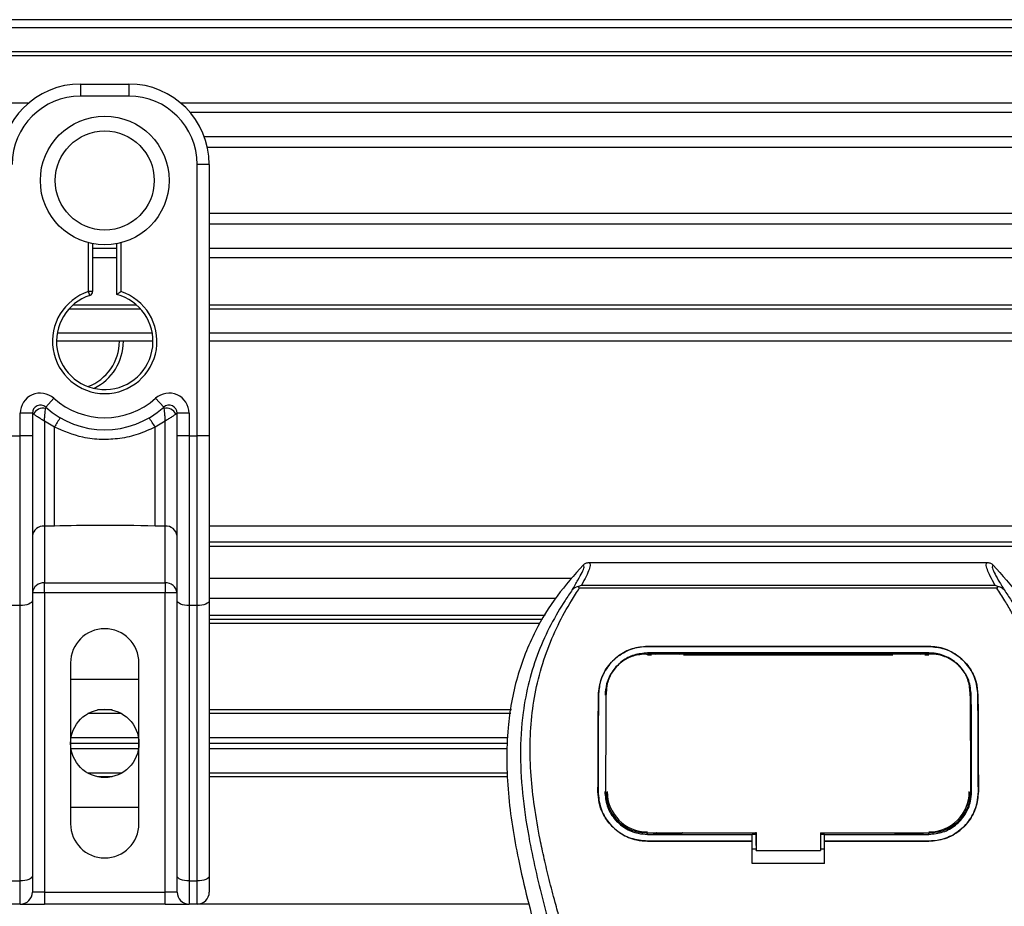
# Model space of a CAD drawing. Header units: millimetres. Extents: x 0 to 420, y 0 to 297.
# Tile 40 of 77: x 182.5 to 191.95, y 246 to 254.51. Entities that reach past the tile are written whole.
import ezdxf

# ---------------------------------------------------------------- set-up
doc = ezdxf.new("R2010")
doc.units = ezdxf.units.MM

msp = doc.modelspace()

# ---------------------------------------------------------------- linework, layer by layer
at = {"color": 7, "linetype": 'Continuous', "lineweight": 25}
for p, q in [((212.25814, 254.51449), (57.89339, 254.51449)), ((212.25814, 254.43731), (57.89339, 254.43731)), ((212.25814, 254.20576), (57.89339, 254.20576)), ((212.25814, 254.1664), (57.89339, 254.1664)), ((183.0832, 253.89703), (183.0832, 253.78126)), ((183.0832, 253.89703), (183.54629, 253.89703)), ((183.54629, 253.89703), (183.54629, 253.78126)), ((183.54629, 253.78126), (183.0832, 253.78126)), ((182.58156, 253.71178), (87.56997, 253.71178)), ((212.25814, 253.71178), (184.04794, 253.71178)), ((212.25814, 253.62223), (184.13679, 253.62223)), ((212.25814, 253.39157), (184.2707, 253.39157)), ((212.25814, 253.28729), (184.30091, 253.28729)), ((184.20234, 250.52138), (184.20234, 253.12521)), ((184.31812, 253.12521), (184.20234, 253.12521)), ((184.31812, 253.12521), (184.31812, 252.44411)), ((212.25814, 252.6544), (184.31812, 252.6544)), ((212.25814, 252.55012), (184.31812, 252.55012)), ((184.31812, 252.44411), (184.31812, 251.95393)), ((183.16038, 251.90454), (183.16038, 252.37253)), ((183.19897, 252.36388), (183.19897, 251.90454)), ((183.43052, 251.87559), (183.43052, 252.36388)), ((183.46911, 252.37253), (183.46911, 251.90454)), ((183.43052, 252.31946), (183.19897, 252.31946)), ((212.25814, 252.31946), (184.31812, 252.31946)), ((183.43052, 252.22991), (183.19897, 252.22991)), ((212.25814, 252.22991), (184.31812, 252.22991)), ((183.17226, 251.86782), (183.16038, 251.90454)), ((183.19897, 251.90454), (183.16038, 251.90454)), ((184.31812, 251.95393), (184.31812, 250.52138)), ((183.65992, 251.73593), (182.96958, 251.73593)), ((183.62018, 251.77529), (183.00932, 251.77529)), ((212.25814, 251.77529), (184.31812, 251.77529)), ((212.25814, 251.73593), (184.31812, 251.73593)), ((183.77136, 251.50438), (182.85813, 251.50438)), ((212.25814, 251.50438), (184.31812, 251.50438)), ((183.77784, 251.4272), (182.85165, 251.4272)), ((212.25814, 251.4272), (184.31812, 251.4272)), ((182.74874, 250.79439), (182.82593, 250.88068)), ((183.80357, 250.88068), (183.88075, 250.79439)), ((182.50433, 250.52138), (182.50433, 250.73686)), ((182.62011, 250.73686), (182.50433, 250.73686)), ((182.62011, 250.73686), (182.62011, 250.52138)), ((182.6312, 250.72879), (182.62011, 250.72879)), ((182.83201, 250.60297), (182.73588, 250.66133)), ((182.73588, 250.66133), (182.73588, 249.65398)), ((183.89361, 250.66133), (183.79748, 250.60297)), ((183.89361, 249.65398), (183.89361, 250.66133)), ((184.00939, 250.72879), (183.99829, 250.72879)), ((184.00939, 250.52138), (184.00939, 250.73686)), ((184.12516, 250.73686), (184.00939, 250.73686)), ((184.12516, 250.73686), (184.12516, 250.52138)), ((182.83201, 249.65398), (182.83201, 250.60297)), ((183.79748, 249.65398), (183.79748, 250.60297)), ((182.42715, 250.52138), (182.50433, 250.52138)), ((182.50433, 248.89044), (182.50433, 250.52138)), ((182.62011, 250.52138), (182.50433, 250.52138)), ((182.62011, 250.52138), (182.62011, 248.93937)), ((184.00939, 248.93937), (184.00939, 250.52138)), ((184.12516, 250.52138), (184.00939, 250.52138)), ((184.12516, 250.52138), (184.12516, 248.89044)), ((184.12516, 250.52138), (184.20234, 250.52138)), ((184.31812, 250.52138), (184.20234, 250.52138)), ((184.20234, 248.89044), (184.20234, 250.52138)), ((184.31812, 250.52138), (184.31812, 248.93937)), ((182.83201, 249.65398), (182.73588, 249.65398)), ((182.73588, 249.65398), (182.73588, 249.10753)), ((183.89361, 249.65398), (183.79748, 249.65398)), ((183.89361, 249.10753), (183.89361, 249.65398)), ((208.59197, 249.652), (184.31812, 249.652)), ((208.59197, 249.49764), (184.31812, 249.49764)), ((208.59197, 249.45905), (184.31812, 249.45905)), ((187.96357, 249.30339), (191.78691, 249.30339)), ((187.79887, 249.15032), (184.31812, 249.15032)), ((182.73588, 249.10753), (183.89361, 249.10753)), ((182.73588, 249.0127), (182.73588, 249.10753)), ((183.89361, 249.10753), (183.89361, 249.0127)), ((187.87023, 249.05657), (187.86294, 249.07307)), ((191.87927, 249.05657), (187.87023, 249.05657)), ((187.89057, 249.08673), (191.86002, 249.08673)), ((191.88776, 249.07328), (191.87927, 249.05657)), ((182.73588, 249.0127), (182.62011, 249.0127)), ((182.73588, 249.0127), (182.73588, 246.1402)), ((183.89361, 249.0127), (182.73588, 249.0127)), ((184.00939, 249.0127), (183.89361, 249.0127)), ((183.89361, 246.1402), (183.89361, 249.0127)), ((187.63946, 248.95736), (184.31812, 248.95736)), ((182.50433, 248.89044), (182.42715, 248.89044)), ((182.50433, 246.24725), (182.50433, 248.89044)), ((182.62011, 248.93937), (182.62011, 246.29618)), ((184.00939, 246.29618), (184.00939, 248.93937)), ((184.20234, 248.89044), (184.12516, 248.89044)), ((184.12516, 248.89044), (184.12516, 246.24725)), ((184.20234, 246.24725), (184.20234, 248.89044)), ((184.31812, 248.93937), (184.31812, 246.29618)), ((187.54206, 248.79528), (184.31812, 248.79528)), ((187.51825, 248.75669), (184.31812, 248.75669)), ((187.48831, 248.7181), (184.31812, 248.7181)), ((188.52456, 248.49835), (191.22594, 248.49835)), ((188.52456, 248.49798), (188.52456, 248.49835)), ((191.22594, 248.49798), (188.52456, 248.49798)), ((191.22594, 248.49798), (191.22594, 248.49835)), ((191.22594, 248.43585), (188.52456, 248.43585)), ((188.52456, 248.41843), (188.56451, 248.41843)), ((188.52553, 248.42564), (188.52526, 248.42564)), ((188.85583, 248.43229), (188.57919, 248.43229)), ((188.87052, 248.41843), (190.87998, 248.41843)), ((191.17131, 248.43229), (190.89466, 248.43229)), ((191.18599, 248.41843), (191.22594, 248.41843)), ((182.98672, 248.3399), (182.98672, 246.79625)), ((183.64277, 246.79625), (183.64277, 248.3399)), ((182.98672, 248.18554), (183.64277, 248.18554)), ((188.05409, 248.03145), (188.05375, 248.03146)), ((188.12857, 248.05505), (188.12769, 248.03793)), ((188.12907, 248.07283), (188.1282, 248.05579)), ((191.6964, 248.03145), (191.69675, 248.03146)), ((191.6247, 247.97639), (191.62687, 247.95848)), ((183.47614, 247.85365), (183.15335, 247.85365)), ((183.38549, 247.88839), (183.24401, 247.88839)), ((187.21802, 247.88839), (184.31812, 247.88839)), ((187.21167, 247.85365), (184.31812, 247.85365)), ((183.64277, 247.56808), (182.98672, 247.56808)), ((183.63829, 247.62211), (182.9912, 247.62211)), ((187.1828, 247.62211), (184.31812, 247.62211)), ((187.18062, 247.56808), (184.31812, 247.56808)), ((183.63829, 247.51405), (182.9912, 247.51405)), ((187.17844, 247.51405), (184.31812, 247.51405)), ((183.47614, 247.2825), (183.15335, 247.2825)), ((183.38549, 247.24777), (183.24401, 247.24777)), ((187.17988, 247.2825), (184.31812, 247.2825)), ((187.18157, 247.24777), (184.31812, 247.24777)), ((188.0499, 247.10511), (188.04956, 247.10511)), ((188.12542, 247.09812), (188.12566, 247.09769)), ((191.62484, 247.09767), (191.62508, 247.0981)), ((191.7006, 247.10511), (191.70094, 247.10511)), ((183.64277, 246.95062), (182.98672, 246.95062)), ((188.52456, 246.69453), (188.52456, 246.71004)), ((188.52456, 246.69453), (189.52793, 246.69453)), ((188.58571, 246.69817), (188.84932, 246.69817)), ((189.52793, 246.69781), (189.56658, 246.69781)), ((189.52793, 246.63299), (189.52793, 246.69453)), ((189.56658, 246.58693), (189.56658, 246.71383)), ((189.56658, 246.71004), (189.56658, 246.53995)), ((190.18404, 246.71003), (191.23867, 246.71002)), ((190.18404, 246.71003), (190.18404, 246.53995)), ((190.18404, 246.69781), (190.22257, 246.69781)), ((190.22257, 246.69453), (191.22594, 246.69453)), ((190.22257, 246.63299), (190.22257, 246.69453)), ((190.90118, 246.69817), (191.16479, 246.69817)), ((191.22594, 246.69453), (191.22594, 246.71002)), ((188.52456, 246.62928), (188.52456, 246.62894)), ((188.52456, 246.62928), (189.52793, 246.62928)), ((189.52793, 246.62894), (188.52456, 246.62894)), ((189.52793, 246.414), (189.52793, 246.62894)), ((189.56658, 246.58693), (189.56658, 246.54307)), ((190.22257, 246.62928), (191.22594, 246.62928)), ((190.22257, 246.414), (190.22257, 246.62894)), ((191.22594, 246.62894), (190.22257, 246.62894)), ((191.22594, 246.62928), (191.22594, 246.62894)), ((189.52793, 246.55579), (189.56658, 246.55579)), ((189.56658, 246.53995), (189.56658, 246.54307)), ((189.56658, 246.53995), (190.18404, 246.53995)), ((190.18404, 246.55579), (190.22257, 246.55579)), ((190.22257, 246.414), (189.52793, 246.414)), ((182.42715, 246.24725), (182.50433, 246.24725)), ((182.50433, 246.02443), (182.50433, 246.24725)), ((182.62011, 246.29618), (182.62011, 246.1402)), ((184.00939, 246.1402), (184.00939, 246.29618)), ((184.12516, 246.24725), (184.20234, 246.24725)), ((184.12516, 246.24725), (184.12516, 246.02443)), ((184.20234, 246.02443), (184.20234, 246.24725)), ((184.31812, 246.29618), (184.31812, 246.1402)), ((182.73588, 246.1402), (182.62011, 246.1402)), ((182.73588, 246.1402), (182.73588, 246.02443)), ((182.73588, 246.1402), (183.89361, 246.1402)), ((184.00939, 246.1402), (183.89361, 246.1402)), ((183.89361, 246.02443), (183.89361, 246.1402)), ((182.50433, 246.02443), (182.42715, 246.02443)), ((182.50433, 246.02443), (182.73588, 246.02443)), ((183.89361, 246.02443), (182.73588, 246.02443)), ((183.89361, 246.02443), (184.12516, 246.02443)), ((184.20234, 246.02443), (184.12516, 246.02443)), ((187.38453, 246.02443), (184.20234, 246.02443))]:
    msp.add_line(p, q, dxfattribs=at)
at = {"color": 7, "linetype": 'Continuous', "lineweight": 25, "flags": 128}
for points in [[(182.62011, 248.93937), (182.61788, 248.92982), (182.61129, 248.92065), (182.60059, 248.91219), (182.5862, 248.90477), (182.56865, 248.89869), (182.54864, 248.89417), (182.52692, 248.89138), (182.50433, 248.89044)], [(184.12516, 248.89044), (184.10258, 248.89138), (184.08086, 248.89417), (184.06084, 248.89869), (184.0433, 248.90477), (184.0289, 248.91219), (184.0182, 248.92065), (184.01161, 248.92982), (184.00939, 248.93937)], [(184.31812, 248.93937), (184.31589, 248.92982), (184.30931, 248.92065), (184.29861, 248.91219), (184.28421, 248.90477), (184.26666, 248.89869), (184.24665, 248.89417), (184.22493, 248.89138), (184.20234, 248.89044)], [(188.51578, 248.42566), (188.52456, 248.42564), (188.52526, 248.42564)], [(188.51182, 246.71004), (189.02216, 246.71004), (189.56658, 246.71004)], [(182.62011, 246.29618), (182.61788, 246.28663), (182.61129, 246.27745), (182.60059, 246.26899), (182.5862, 246.26158), (182.56865, 246.2555), (182.54864, 246.25097), (182.52692, 246.24819), (182.50433, 246.24725)], [(184.12516, 246.24725), (184.10258, 246.24819), (184.08086, 246.25097), (184.06084, 246.2555), (184.0433, 246.26158), (184.0289, 246.26899), (184.0182, 246.27745), (184.01161, 246.28663), (184.00939, 246.29618)], [(184.31812, 246.29618), (184.31589, 246.28663), (184.30931, 246.27745), (184.29861, 246.26899), (184.28421, 246.26158), (184.26666, 246.2555), (184.24665, 246.25097), (184.22493, 246.24819), (184.20234, 246.24725)]]:
    msp.add_lwpolyline(points, dxfattribs=at)
at = {"color": 7, "linetype": 'Continuous', "lineweight": 25}
for centre, radius in [((183.31475, 252.97084), 0.61791), ((183.31475, 252.97084), 0.47528), ((183.31475, 247.56808), 0.32803)]:
    msp.add_circle(centre, radius, dxfattribs=at)
for centre, radius, start, end in [((183.0832, 253.12521), 0.77182, 90, 180), ((183.54629, 253.12521), 0.77182, 0, 90), ((183.0832, 253.12521), 0.65605, 90, 180), ((183.54629, 253.12521), 0.65605, 0, 90), ((183.31475, 251.4272), 0.50169, 107.920213, 72.079787), ((183.16038, 251.90454), 0.03859, 287.920213, 0), ((183.31475, 251.4272), 0.46309, 107.920213, 75.522488), ((182.9922, 251.4272), 0.46309, 290.380401, 0), ((182.9922, 251.4272), 0.50169, 295.881191, 0), ((182.69729, 250.73686), 0.19296, 48.189685, 180), ((183.31475, 251.4272), 0.73323, 228.189685, 311.810315), ((183.93221, 250.73686), 0.19296, 0, 131.810315), ((182.69729, 250.73686), 0.07718, 48.189685, 180), ((182.69729, 250.73686), 0.07718, 48.190689, 179.99948), ((182.72128, 250.68467), 0.10031, 75.207531, 153.906305), ((183.31475, 251.4272), 0.84901, 228.189685, 311.810315), ((183.93221, 250.73686), 0.07718, 0, 131.810315), ((183.93221, 250.73686), 0.07718, 0.00052, 131.809311), ((183.90821, 250.68467), 0.10031, 26.093695, 104.792469), ((183.31114, 250.35499), 0.5395, 141.327049, 152.635406), ((183.31835, 250.35499), 0.5395, 27.364594, 38.672951), ((182.72636, 249.54752), 0.10689, 84.888926, 173.756454), ((183.90314, 249.54752), 0.10689, 6.243546, 95.111074), ((182.72636, 249.00107), 0.10689, 84.888926, 173.756454), ((183.90314, 249.00107), 0.10689, 6.243546, 95.111074), ((183.31475, 248.3399), 0.32803, 0, 180), ((188.52456, 247.10498), 0.38726, 180, 270), ((191.22594, 247.10498), 0.38726, 270, 0), ((183.31475, 246.79625), 0.32803, 180, 0), ((182.50433, 246.1402), 0.11577, 270, 0), ((184.12516, 246.1402), 0.11577, 180, 270), ((184.20234, 246.1402), 0.11577, 270, 0)]:
    msp.add_arc(centre, radius, start, end, dxfattribs=at)
for points, knots in [([(183.43052, 251.87559), (183.43083, 251.87583), (183.43146, 251.87632), (183.4362, 251.87997), (183.44341, 251.88548), (183.45378, 251.89328), (183.46285, 251.89998), (183.46823, 251.9039), (183.46902, 251.90447), (183.46911, 251.90454)], [0, 0, 0, 0, 0.1619499, 0.3233619, 0.4972773, 0.7062892, 0.9573608, 0.9948044, 1, 1, 1, 1]), ([(182.73588, 250.66133), (182.73589, 250.66153), (182.73591, 250.66196), (182.73595, 250.66262), (182.736, 250.66345), (182.73606, 250.66462), (182.73617, 250.66644), (182.73633, 250.66929), (182.7366, 250.67374), (182.73705, 250.68082), (182.73784, 250.69247), (182.73957, 250.71496), (182.74167, 250.73712), (182.74449, 250.76288), (182.74587, 250.77363), (182.74689, 250.78165)], [0, 0, 0, 0, 0.004266, 0.0088901, 0.0138063, 0.0214465, 0.0333306, 0.0518502, 0.0808258, 0.1265764, 0.2004509, 0.327518, 0.6126852, 0.71116, 1, 1, 1, 1]), ([(182.74874, 250.79438), (182.74872, 250.79429), (182.74863, 250.79397), (182.74807, 250.79034), (182.74727, 250.78439), (182.74689, 250.78165)], [0, 0, 0, 0, 0.19789451, 0.62975779, 1, 1, 1, 1]), ([(183.88075, 250.79438), (183.88081, 250.7941), (183.88095, 250.79348), (183.88164, 250.78879), (183.88232, 250.78376), (183.8826, 250.78165)], [0, 0, 0, 0, 0.3358482, 0.722383, 1, 1, 1, 1]), ([(183.8826, 250.78165), (183.88363, 250.77363), (183.88501, 250.76288), (183.88782, 250.73712), (183.88992, 250.71496), (183.89165, 250.69247), (183.89245, 250.68082), (183.89289, 250.67374), (183.89316, 250.66929), (183.89333, 250.66644), (183.89343, 250.66462), (183.8935, 250.66345), (183.89354, 250.66262), (183.89358, 250.66196), (183.8936, 250.66153), (183.89361, 250.66133)], [0, 0, 0, 0, 0.28884002, 0.38731484, 0.67248202, 0.79954912, 0.87342364, 0.91917425, 0.94814978, 0.9666694, 0.97855354, 0.98619373, 0.99110991, 0.99573404, 1, 1, 1, 1]), ([(182.6312, 250.72879), (182.62883, 250.73051), (182.62373, 250.73421), (182.62055, 250.73655), (182.62021, 250.73678), (182.62011, 250.73686)], [0, 0, 0, 0, 0.37275472, 0.80355374, 1, 1, 1, 1]), ([(182.73588, 250.66133), (182.7357, 250.66143), (182.73542, 250.66161), (182.73498, 250.66188), (182.73448, 250.66219), (182.73373, 250.66265), (182.73259, 250.66335), (182.73085, 250.66443), (182.72816, 250.66608), (182.72403, 250.66863), (182.71759, 250.67261), (182.70723, 250.67904), (182.68811, 250.691), (182.66944, 250.70297), (182.64753, 250.71744), (182.63818, 250.72393), (182.6312, 250.72879)], [0, 0, 0, 0, 0.0041906, 0.0068565, 0.010501, 0.0160828, 0.0246331, 0.0377369, 0.0578443, 0.0887963, 0.1368222, 0.212883, 0.3405739, 0.6117157, 0.7098737, 1, 1, 1, 1]), ([(183.99829, 250.72879), (183.99131, 250.72393), (183.98196, 250.71744), (183.96006, 250.70297), (183.94139, 250.691), (183.92227, 250.67904), (183.9119, 250.67261), (183.90546, 250.66863), (183.90133, 250.66608), (183.89865, 250.66443), (183.8969, 250.66335), (183.89576, 250.66265), (183.89502, 250.66219), (183.89452, 250.66188), (183.89408, 250.66161), (183.89379, 250.66143), (183.89361, 250.66133)], [0, 0, 0, 0, 0.2901263, 0.3882843, 0.6594261, 0.787117, 0.8631778, 0.9112037, 0.9421557, 0.9622631, 0.9753669, 0.9839172, 0.989499, 0.9931435, 0.9958094, 1, 1, 1, 1]), ([(184.00939, 250.73686), (184.00911, 250.73666), (184.00851, 250.73624), (184.00444, 250.73325), (184.00011, 250.73011), (183.99829, 250.72879)], [0, 0, 0, 0, 0.3336844, 0.7201517, 1, 1, 1, 1]), ([(183.79748, 250.60297), (183.74413, 250.57863), (183.63592, 250.52927), (183.46154, 250.4901), (183.28216, 250.48016), (183.06622, 250.5037), (182.92114, 250.56519), (182.83201, 250.60297)], [0, 0, 0, 0, 0.1753478, 0.3555794, 0.5310184, 0.7118811, 1, 1, 1, 1]), ([(183.79748, 249.65398), (183.61715, 249.65747), (183.2953, 249.6637), (182.97351, 249.65694), (182.83201, 249.65398)], [0, 0, 0, 0, 0.5602827, 1, 1, 1, 1]), ([(187.90778, 249.27968), (187.82129, 249.18296), (187.6465, 248.98751), (187.42611, 248.62696), (187.25806, 248.2009), (187.18329, 247.77724), (187.16933, 247.40357), (187.19119, 246.98092), (187.28344, 246.40659), (187.4048, 245.94653), (187.47158, 245.69335)], [0, 0, 0, 0, 0.1020555, 0.2062434, 0.3310387, 0.4607193, 0.5429728, 0.6252686, 0.7937741, 1, 1, 1, 1]), ([(187.80258, 249.04098), (187.82182, 249.07365), (187.86044, 249.13925), (187.90046, 249.21194), (187.92144, 249.26382), (187.91234, 249.27439), (187.90778, 249.27968)], [0, 0, 0, 0, 0.2487274, 0.4994989, 0.7492786, 1, 1, 1, 1]), ([(187.96357, 249.30339), (187.96873, 249.29828), (187.97904, 249.28807), (187.96788, 249.24112), (187.93957, 249.17564), (187.90682, 249.11622), (187.89057, 249.08673)], [0, 0, 0, 0, 0.25759359, 0.51473288, 0.75915094, 1, 1, 1, 1]), ([(187.90778, 249.27968), (187.91158, 249.28321), (187.91921, 249.29029), (187.93305, 249.29762), (187.94797, 249.30253), (187.95836, 249.30311), (187.96357, 249.30339)], [0, 0, 0, 0, 0.24915906, 0.49997617, 0.7491747, 1, 1, 1, 1]), ([(191.86002, 249.08673), (191.8441, 249.11643), (191.81233, 249.17571), (191.78388, 249.24104), (191.77177, 249.288), (191.78186, 249.29826), (191.78691, 249.30339)], [0, 0, 0, 0, 0.24242241, 0.48382845, 0.74145736, 1, 1, 1, 1]), ([(191.78691, 249.30339), (191.79729, 249.30219), (191.81286, 249.30039), (191.83128, 249.29026), (191.83891, 249.28321), (191.84273, 249.27967)], [0, 0, 0, 0, 0.4987145, 0.7487494, 1, 1, 1, 1]), ([(191.84273, 249.27967), (191.83808, 249.27444), (191.82881, 249.26399), (191.84919, 249.21278), (191.88919, 249.14019), (191.92828, 249.07415), (191.9479, 249.041)], [0, 0, 0, 0, 0.2514408, 0.5015673, 0.7498635, 1, 1, 1, 1]), ([(191.84273, 249.27967), (191.92922, 249.18296), (192.104, 248.9875), (192.32438, 248.62696), (192.49244, 248.2009), (192.5672, 247.77724), (192.58117, 247.40357), (192.55931, 246.98092), (192.46706, 246.40659), (192.3457, 245.94653), (192.27891, 245.69335)], [0, 0, 0, 0, 0.102054, 0.2062404, 0.3310362, 0.4607173, 0.5429711, 0.6252671, 0.7937733, 1, 1, 1, 1]), ([(187.80252, 249.04091), (187.77945, 249.0073), (187.70962, 248.90551), (187.59452, 248.71098), (187.47458, 248.44977), (187.38248, 248.16456), (187.31898, 247.83163), (187.29728, 247.45285), (187.32479, 247.0374), (187.40018, 246.55609), (187.52827, 246.01354), (187.73181, 245.28897), (187.9592, 244.43975), (188.1783, 243.45888), (188.34326, 242.46817), (188.4485, 241.46959), (188.4605, 240.80133), (188.4665, 240.4673)], [0, 0, 0, 0, 0.0171315, 0.0518789, 0.0867888, 0.1216172, 0.1567305, 0.2033881, 0.2503481, 0.2972709, 0.3674165, 0.4376773, 0.5502447, 0.6628473, 0.7753466, 0.8877074, 1, 1, 1, 1]), ([(188.62028, 240.46218), (188.61731, 240.68862), (188.61124, 241.15142), (188.55708, 241.85489), (188.47191, 242.56467), (188.36651, 243.18118), (188.25827, 243.70616), (188.16218, 244.12525), (188.05713, 244.54161), (187.94121, 244.97194), (187.84147, 245.32605), (187.76791, 245.58245), (187.73074, 245.71299), (187.6958, 245.83608), (187.66551, 245.94334), (187.63574, 246.05073), (187.60925, 246.15114), (187.58194, 246.25805), (187.55682, 246.36084), (187.53384, 246.45945), (187.51301, 246.55389), (187.47843, 246.7212), (187.4379, 246.95485), (187.40332, 247.26337), (187.39391, 247.56453), (187.41265, 247.86446), (187.46482, 248.15763), (187.54911, 248.44149), (187.66332, 248.70711), (187.76352, 248.88696), (187.83312, 248.9995), (187.85813, 249.03797), (187.87023, 249.05657)], [0, 0, 0, 0, 0.0757702, 0.1548571, 0.2359051, 0.3148505, 0.3639911, 0.4151955, 0.4586591, 0.5076202, 0.5642678, 0.5817192, 0.5968623, 0.6096795, 0.624536, 0.6341631, 0.6469813, 0.6592987, 0.6711121, 0.6824202, 0.6932232, 0.7035232, 0.739704, 0.7727671, 0.8079075, 0.8413785, 0.8748477, 0.9102013, 0.9450667, 0.9801292, 0.9903909, 1, 1, 1, 1]), ([(187.86281, 249.07305), (187.86234, 249.07296), (187.85413, 249.07145), (187.83855, 249.06695), (187.81821, 249.05647), (187.80776, 249.04611), (187.80258, 249.04098)], [0, 0, 0, 0, 0.0200108, 0.34699568, 0.67667396, 1, 1, 1, 1]), ([(187.86267, 249.07323), (187.87157, 249.07809), (187.88064, 249.08305), (187.89038, 249.08666), (187.89056, 249.08673)], [0, 0, 0, 0, 0.9812431, 1, 1, 1, 1]), ([(191.13022, 240.46218), (191.13579, 240.7761), (191.14693, 241.40383), (191.24404, 242.34098), (191.37805, 243.16511), (191.52921, 243.879), (191.63869, 244.32918), (191.7154, 244.62366), (191.75136, 244.75876), (191.78675, 244.889), (191.82195, 245.01641), (191.85886, 245.14835), (191.89895, 245.29023), (191.94772, 245.46082), (191.99959, 245.64187), (192.05319, 245.83087), (192.10507, 246.01375), (192.15844, 246.2158), (192.21052, 246.42906), (192.2723, 246.71441), (192.32939, 247.05779), (192.35985, 247.46622), (192.34581, 247.78129), (192.31244, 248.00753), (192.28268, 248.15202), (192.24432, 248.29711), (192.19899, 248.43519), (192.14545, 248.57124), (192.08618, 248.70108), (192.02174, 248.8257), (191.95206, 248.94507), (191.90473, 249.01758), (191.87927, 249.05657)], [0, 0, 0, 0, 0.1050162, 0.2100001, 0.3148093, 0.3841756, 0.4540228, 0.4697491, 0.4859574, 0.5007826, 0.5148922, 0.5301685, 0.5466097, 0.5642069, 0.5895177, 0.6096146, 0.6299353, 0.6531323, 0.6795668, 0.7034488, 0.7509822, 0.7962784, 0.8412589, 0.8577085, 0.8747396, 0.8922462, 0.9101144, 0.9261934, 0.9450023, 0.962977, 0.9800887, 1, 1, 1, 1]), ([(191.94797, 249.04094), (191.97103, 249.00732), (192.04088, 248.90552), (192.15597, 248.71098), (192.27592, 248.44977), (192.36802, 248.16456), (192.43152, 247.83163), (192.45322, 247.45285), (192.4257, 247.0374), (192.35032, 246.55609), (192.22223, 246.01354), (192.01869, 245.28897), (191.7913, 244.43975), (191.5722, 243.45888), (191.40724, 242.46817), (191.302, 241.46959), (191.29, 240.80133), (191.284, 240.4673)], [0, 0, 0, 0, 0.0171351, 0.0518824, 0.0867922, 0.1216204, 0.1567336, 0.2033911, 0.2503509, 0.2972735, 0.3674188, 0.4376794, 0.5502464, 0.6628485, 0.7753474, 0.8877078, 1, 1, 1, 1]), ([(191.86001, 249.08673), (191.8602, 249.08666), (191.8703, 249.08327), (191.87911, 249.07823), (191.88776, 249.07328)], [0, 0, 0, 0, 0.0189016, 1, 1, 1, 1]), ([(191.9479, 249.041), (191.94273, 249.04613), (191.93228, 249.05649), (191.91193, 249.06696), (191.89638, 249.07145), (191.88819, 249.07296), (191.88774, 249.07304)], [0, 0, 0, 0, 0.3236146, 0.6535901, 0.9808697, 1, 1, 1, 1]), ([(188.05375, 248.03146), (188.05972, 248.08616), (188.07168, 248.19556), (188.159, 248.33891), (188.28605, 248.44452), (188.41764, 248.49298), (188.49848, 248.49704), (188.52456, 248.49835)], [0, 0, 0, 0, 0.2254673, 0.45085364, 0.67736923, 0.89591171, 1, 1, 1, 1]), ([(188.52456, 248.49798), (188.47457, 248.49331), (188.3747, 248.48397), (188.24022, 248.41189), (188.13258, 248.30282), (188.06604, 248.16947), (188.05774, 248.0736), (188.05409, 248.03145)], [0, 0, 0, 0, 0.19866542, 0.3969886, 0.60422417, 0.82603869, 1, 1, 1, 1]), ([(191.22594, 248.49835), (191.27604, 248.49366), (191.37617, 248.4843), (191.51106, 248.41184), (191.61877, 248.30228), (191.68493, 248.16884), (191.69315, 248.0733), (191.69675, 248.03146)], [0, 0, 0, 0, 0.1991311, 0.3979316, 0.6058895, 0.8273797, 1, 1, 1, 1]), ([(191.6964, 248.03145), (191.69042, 248.08617), (191.67844, 248.19557), (191.59106, 248.33884), (191.46401, 248.44437), (191.33251, 248.49266), (191.25184, 248.49669), (191.22594, 248.49798)], [0, 0, 0, 0, 0.2256595, 0.4512475, 0.6779682, 0.8966264, 1, 1, 1, 1]), ([(188.52456, 248.43585), (188.48103, 248.43176), (188.39404, 248.42358), (188.27704, 248.36031), (188.18417, 248.26505), (188.12748, 248.14965), (188.1206, 248.06733), (188.11758, 248.03117)], [0, 0, 0, 0, 0.2000051, 0.3997225, 0.6073327, 0.8275308, 1, 1, 1, 1]), ([(188.51578, 248.42566), (188.47247, 248.42174), (188.38586, 248.4139), (188.27039, 248.35192), (188.18308, 248.25951), (188.13585, 248.15472), (188.13068, 248.08397), (188.12857, 248.05505)], [0, 0, 0, 0, 0.2128654, 0.4257218, 0.6387225, 0.8523499, 1, 1, 1, 1]), ([(191.23471, 248.42566), (191.23179, 248.42565), (190.92293, 248.42521), (190.01987, 248.42573), (189.11973, 248.42568), (188.52553, 248.42564)], [0, 0, 0, 0, 0.0032392, 0.3420114, 1, 1, 1, 1]), ([(188.57919, 248.43229), (188.58339, 248.43196), (188.59111, 248.43136), (188.59756, 248.42743), (188.6005, 248.42564)], [0, 0, 0, 0, 0.5442305, 1, 1, 1, 1]), ([(188.83409, 248.42562), (188.83799, 248.4278), (188.84474, 248.43156), (188.85255, 248.43207), (188.85583, 248.43229)], [0, 0, 0, 0, 0.5788371, 1, 1, 1, 1]), ([(190.89466, 248.43229), (190.89886, 248.43196), (190.90661, 248.43135), (190.91309, 248.4274), (190.91606, 248.4256)], [0, 0, 0, 0, 0.5420065, 1, 1, 1, 1]), ([(191.14959, 248.42563), (191.15348, 248.42781), (191.16022, 248.43157), (191.16802, 248.43207), (191.17131, 248.43229)], [0, 0, 0, 0, 0.5782449, 1, 1, 1, 1]), ([(191.63292, 248.03117), (191.62786, 248.0785), (191.61773, 248.17315), (191.54242, 248.29741), (191.43272, 248.38888), (191.31897, 248.43109), (191.24891, 248.43467), (191.22594, 248.43585)], [0, 0, 0, 0, 0.2255211, 0.4509943, 0.6767202, 0.8940147, 1, 1, 1, 1]), ([(191.62193, 248.05504), (191.61748, 248.09777), (191.60857, 248.18324), (191.5408, 248.29516), (191.44142, 248.37771), (191.33309, 248.4199), (191.26227, 248.42404), (191.23471, 248.42566)], [0, 0, 0, 0, 0.2177322, 0.4355788, 0.6507548, 0.8640725, 1, 1, 1, 1]), ([(188.04956, 247.10511), (188.0498, 247.18276), (188.0504, 247.3771), (188.05164, 247.68728), (188.05304, 247.91662), (188.05375, 248.03146)], [0, 0, 0, 0, 0.249392, 0.6241438, 1, 1, 1, 1]), ([(188.05409, 248.03145), (188.05318, 247.87893), (188.05182, 247.64973), (188.05062, 247.33938), (188.05014, 247.18322), (188.0499, 247.10511)], [0, 0, 0, 0, 0.4985433, 0.7491675, 1, 1, 1, 1]), ([(188.12566, 247.09769), (188.12566, 247.10011), (188.12595, 247.24725), (188.12648, 247.47731), (188.12744, 247.78586), (188.12813, 247.95773), (188.12853, 248.04706), (188.12857, 248.05505)], [0, 0, 0, 0, 0.0075194, 0.4566651, 0.7153557, 0.9745252, 1, 1, 1, 1]), ([(191.62638, 247.97657), (191.62614, 247.98153), (191.62452, 248.01369), (191.62283, 248.04574), (191.6214, 248.07284)], [0, 0, 0, 0, 0.15423176, 1, 1, 1, 1]), ([(191.62193, 248.05504), (191.62197, 248.04705), (191.62262, 247.89913), (191.62348, 247.66649), (191.62431, 247.35662), (191.62467, 247.18651), (191.62484, 247.1001), (191.62484, 247.09767)], [0, 0, 0, 0, 0.0254662, 0.4713629, 0.7317873, 0.9924644, 1, 1, 1, 1]), ([(191.62687, 247.95848), (191.62647, 247.96645), (191.62519, 247.99185), (191.62354, 248.02401), (191.62229, 248.04821), (191.62193, 248.05504)], [0, 0, 0, 0, 0.2470437, 0.7874568, 1, 1, 1, 1]), ([(191.63573, 247.10498), (191.6354, 247.26042), (191.63475, 247.57196), (191.63353, 247.87788), (191.63292, 248.03117)], [0, 0, 0, 0, 0.4989399, 1, 1, 1, 1]), ([(191.7006, 247.10511), (191.70036, 247.18277), (191.69976, 247.37713), (191.69851, 247.68735), (191.69711, 247.91664), (191.6964, 248.03145)], [0, 0, 0, 0, 0.2493778, 0.6241217, 1, 1, 1, 1]), ([(191.69675, 248.03146), (191.69766, 247.87889), (191.69902, 247.64965), (191.70022, 247.33933), (191.7007, 247.1832), (191.70094, 247.10511)], [0, 0, 0, 0, 0.4985836, 0.7491897, 1, 1, 1, 1]), ([(191.62687, 247.95848), (191.627, 247.82378), (191.62721, 247.61154), (191.62665, 247.32407), (191.62636, 247.17265), (191.62623, 247.10008)], [0, 0, 0, 0, 0.4749621, 0.7483845, 1, 1, 1, 1]), ([(188.52456, 246.62894), (188.47127, 246.63417), (188.3647, 246.64462), (188.22259, 246.72612), (188.11521, 246.84611), (188.05763, 246.98012), (188.05188, 247.06911), (188.04956, 247.10511)], [0, 0, 0, 0, 0.2134118, 0.4268173, 0.6404853, 0.8545743, 1, 1, 1, 1]), ([(188.0499, 247.10511), (188.05499, 247.05168), (188.06519, 246.94483), (188.14699, 246.80208), (188.26757, 246.69443), (188.4012, 246.63741), (188.48948, 246.63159), (188.52456, 246.62928)], [0, 0, 0, 0, 0.2152728, 0.4305775, 0.6450792, 0.8589771, 1, 1, 1, 1]), ([(188.11477, 247.10498), (188.11922, 247.05883), (188.12813, 246.96652), (188.19892, 246.84327), (188.30323, 246.75044), (188.4185, 246.70147), (188.4945, 246.6965), (188.52456, 246.69453)], [0, 0, 0, 0, 0.2155433, 0.4311178, 0.6459265, 0.8599501, 1, 1, 1, 1]), ([(188.12566, 247.09769), (188.12986, 247.05403), (188.13828, 246.9667), (188.20522, 246.85014), (188.30381, 246.76248), (188.41239, 246.71651), (188.48377, 246.71186), (188.51182, 246.71004)], [0, 0, 0, 0, 0.2161227, 0.4322836, 0.6474825, 0.8614599, 1, 1, 1, 1]), ([(191.70094, 247.10511), (191.69584, 247.05166), (191.68564, 246.94475), (191.60383, 246.80187), (191.48311, 246.69413), (191.34936, 246.63707), (191.26103, 246.63125), (191.22594, 246.62894)], [0, 0, 0, 0, 0.2152168, 0.4304623, 0.6450993, 0.8590403, 1, 1, 1, 1]), ([(191.22594, 246.62928), (191.27919, 246.6345), (191.3857, 246.64495), (191.52765, 246.72641), (191.63497, 246.84626), (191.69253, 246.98015), (191.69828, 247.06912), (191.7006, 247.10511)], [0, 0, 0, 0, 0.21342983, 0.42685587, 0.64034809, 0.85449046, 1, 1, 1, 1]), ([(191.22594, 246.69453), (191.27191, 246.69904), (191.36384, 246.70806), (191.48639, 246.77835), (191.57902, 246.88181), (191.62868, 246.9973), (191.6337, 247.074), (191.63573, 247.10498)], [0, 0, 0, 0, 0.2134822, 0.4269583, 0.6406207, 0.8548221, 1, 1, 1, 1]), ([(191.23867, 246.71002), (191.28191, 246.71427), (191.3684, 246.72276), (191.48372, 246.78891), (191.57102, 246.88633), (191.61811, 246.99545), (191.6229, 247.06813), (191.62484, 247.09767)], [0, 0, 0, 0, 0.212876, 0.4257362, 0.6390345, 0.8533124, 1, 1, 1, 1]), ([(188.58571, 246.69817), (188.58333, 246.70023), (188.57933, 246.70371), (188.57499, 246.70767), (188.57299, 246.70956), (188.57249, 246.71004)], [0, 0, 0, 0, 0.5217125, 0.8781434, 1, 1, 1, 1]), ([(188.61294, 246.71004), (188.61228, 246.70918), (188.60896, 246.70491), (188.5995, 246.69983), (188.59045, 246.69874), (188.58571, 246.69817)], [0, 0, 0, 0, 0.1064229, 0.5308645, 1, 1, 1, 1]), ([(188.84932, 246.69817), (188.84504, 246.69863), (188.83648, 246.69955), (188.82695, 246.70432), (188.8232, 246.70884), (188.82221, 246.71004)], [0, 0, 0, 0, 0.4233453, 0.8466836, 1, 1, 1, 1]), ([(188.86252, 246.71004), (188.86202, 246.70956), (188.85981, 246.70743), (188.85543, 246.70347), (188.85143, 246.7), (188.84932, 246.69817)], [0, 0, 0, 0, 0.1217656, 0.5374861, 1, 1, 1, 1]), ([(190.90118, 246.69817), (190.8988, 246.70023), (190.8948, 246.70371), (190.89046, 246.70766), (190.88848, 246.70955), (190.88797, 246.71002)], [0, 0, 0, 0, 0.522407, 0.8793122, 1, 1, 1, 1]), ([(190.9284, 246.71002), (190.92774, 246.70917), (190.92443, 246.70491), (190.91497, 246.69983), (190.90593, 246.69874), (190.90118, 246.69817)], [0, 0, 0, 0, 0.1058158, 0.5305457, 1, 1, 1, 1]), ([(191.16479, 246.69817), (191.16051, 246.69863), (191.15195, 246.69955), (191.14242, 246.70432), (191.13868, 246.70883), (191.13769, 246.71002)], [0, 0, 0, 0, 0.4236642, 0.8473213, 1, 1, 1, 1]), ([(191.17797, 246.71002), (191.17748, 246.70955), (191.17528, 246.70743), (191.1709, 246.70347), (191.1669, 246.7), (191.16479, 246.69817)], [0, 0, 0, 0, 0.1204858, 0.5368121, 1, 1, 1, 1])]:
    msp.add_open_spline(points, degree=3, knots=knots, dxfattribs=at)

doc.saveas('drawing.dxf')
